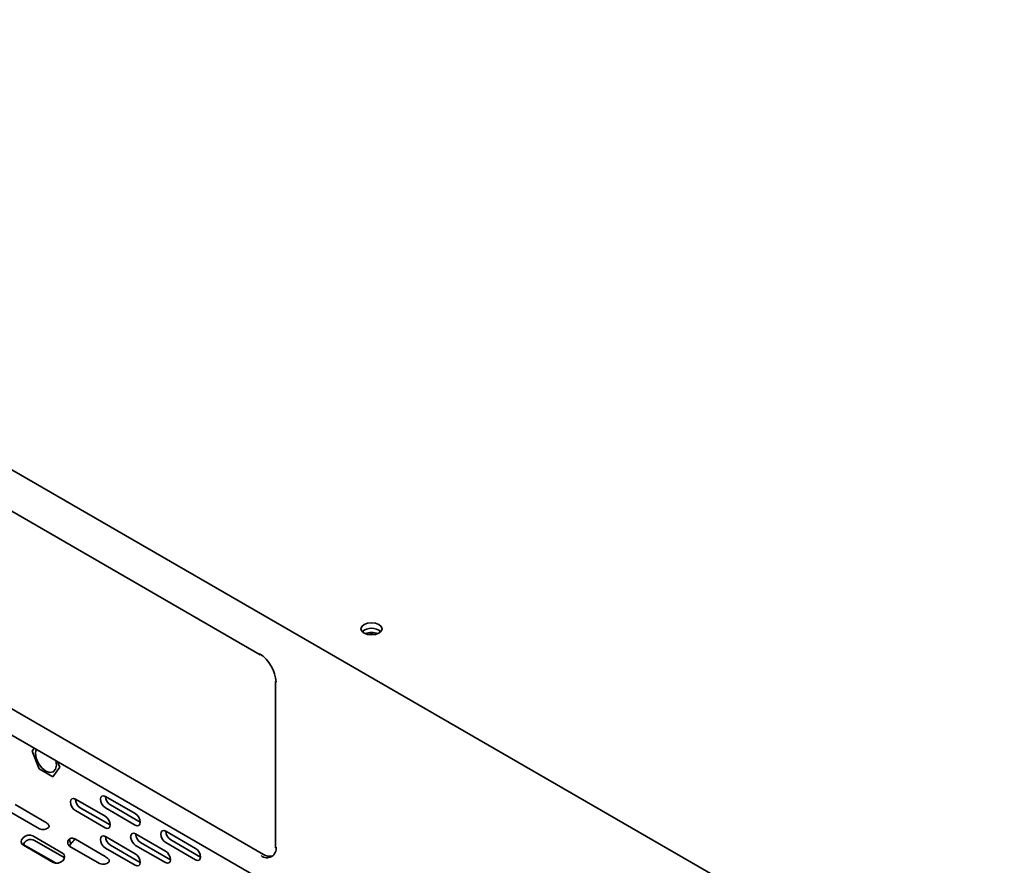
# Model space of a CAD drawing. Header units: millimetres. Extents: x 4 to 590, y 10 to 377.
# Tile 28 of 30: x 433 to 480, y 285 to 325. Entities that reach past the tile are written whole.
import ezdxf

# ---------------------------------------------------------------- set-up
doc = ezdxf.new("R2010")
doc.units = ezdxf.units.MM

msp = doc.modelspace()

# ---------------------------------------------------------------- linework, layer by layer
at = {"color": 7, "linetype": 'Continuous', "lineweight": 35}
for p, q in [((479.9197, 276.3261), (376.7764, 335.8695)), ((376.965, 335.7606), (479.7312, 276.435)), ((376.3269, 323.5505), (479.0931, 264.2248)), ((410.6911, 314.3248), (444.6323, 294.731)), ((410.8472, 304.8646), (444.7883, 285.2708)), ((445.3601, 293.4703), (445.3601, 285.5771)), ((433.8231, 290.1632), (433.9209, 290.3022)), ((434.1497, 289.3214), (433.8231, 290.1632)), ((434.9737, 289.499), (434.944, 289.7116)), ((435.0318, 289.6609), (435.1295, 289.409)), ((434.8029, 288.9443), (434.1497, 289.3214)), ((435.1295, 289.409), (434.8029, 288.9443)), ((433.0151, 287.6357), (434.4293, 286.8193)), ((435.8729, 287.8912), (437.2871, 287.0748)), ((437.3017, 288.019), (438.7159, 287.2025)), ((438.9517, 286.7943), (437.5374, 287.6107)), ((432.7537, 287.2986), (434.1679, 286.4822)), ((435.8729, 287.3468), (437.2871, 286.5304)), ((437.5228, 286.6665), (436.1086, 287.4829)), ((437.3017, 287.4746), (438.7159, 286.6582)), ((438.7306, 286.2415), (440.1448, 285.425)), ((440.1595, 286.3692), (441.5737, 285.5528)), ((433.4035, 285.7452), (434.9615, 284.8458)), ((433.8503, 286.1423), (435.2645, 285.3259)), ((435.3451, 285.1167), (433.9309, 285.9331)), ((435.5763, 285.9832), (435.6569, 285.774)), ((435.8729, 285.9859), (437.2871, 285.1695)), ((437.3017, 286.1137), (438.7159, 285.2973)), ((440.3805, 285.0168), (438.9663, 285.8332)), ((440.1595, 285.8249), (441.5737, 285.0084)), ((441.8094, 285.1445), (440.3952, 285.9609)), ((433.4073, 285.7004), (434.8215, 284.884)), ((435.6114, 285.6489), (437.0256, 284.8324)), ((437.3017, 285.5693), (438.7159, 284.7529)), ((438.9517, 284.889), (437.5374, 285.7054)), ((438.7306, 285.6971), (440.1448, 284.8807)), ((435.3451, 285.1167), (435.3604, 285.1071))]:
    msp.add_line(p, q, dxfattribs=at)
at = {"color": 7, "linetype": 'Continuous', "lineweight": 35, "flags": 128}
for points in [[(449.5613, 295.7566), (449.7235, 295.694), (449.9148, 295.6721), (450.1062, 295.694), (450.2684, 295.7566), (450.3768, 295.8503), (450.4148, 295.9607), (450.3768, 296.0712), (450.2684, 296.1648), (450.1062, 296.2274), (449.9148, 296.2494), (449.7235, 296.2274), (449.5613, 296.1648), (449.4529, 296.0712), (449.4148, 295.9607), (449.4529, 295.8503), (449.5613, 295.7566)], [(434.0087, 290.2515), (433.979, 290.0732), (434.0169, 289.8316), (434.1247, 289.583), (434.286, 289.3654), (434.4763, 289.2118), (434.6667, 289.1457), (434.828, 289.177), (434.9358, 289.3011), (434.9737, 289.499), (434.9737, 289.499)], [(435.8729, 287.8912), (435.7827, 287.9225), (435.7062, 287.9077), (435.6551, 287.8489), (435.6372, 287.7551), (435.6551, 287.6406), (435.7062, 287.5228), (435.7827, 287.4196), (435.8729, 287.3468)], [(437.3017, 288.019), (437.2115, 288.0503), (437.1351, 288.0354), (437.084, 287.9766), (437.066, 287.8828), (437.084, 287.7683), (437.1351, 287.6505), (437.2115, 287.5474), (437.3017, 287.4746)], [(438.7159, 286.6582), (438.8061, 286.6268), (438.8826, 286.6417), (438.9337, 286.7005), (438.9517, 286.7943), (438.9337, 286.9088), (438.8826, 287.0266), (438.8061, 287.1298), (438.7159, 287.2025)], [(437.2871, 286.5304), (437.3773, 286.4991), (437.4537, 286.5139), (437.5048, 286.5727), (437.5228, 286.6665), (437.5048, 286.781), (437.4537, 286.8988), (437.3773, 287.002), (437.2871, 287.0748)], [(438.7306, 286.2415), (438.6404, 286.2728), (438.5639, 286.2579), (438.5128, 286.1991), (438.4949, 286.1053), (438.5128, 285.9908), (438.5639, 285.873), (438.6404, 285.7699), (438.7306, 285.6971)], [(440.1595, 286.3692), (440.0693, 286.4006), (439.9928, 286.3857), (439.9417, 286.3269), (439.9238, 286.2331), (439.9417, 286.1186), (439.9928, 286.0008), (440.0693, 285.8976), (440.1595, 285.8249)], [(433.8503, 286.1423), (433.7432, 286.1775), (433.6188, 286.1738), (433.4958, 286.1316), (433.3931, 286.0574), (433.3263, 285.9625), (433.3055, 285.8613), (433.334, 285.7693), (433.4073, 285.7004)], [(437.3017, 286.1137), (437.2115, 286.145), (437.1351, 286.1302), (437.084, 286.0714), (437.066, 285.9776), (437.084, 285.8631), (437.1351, 285.7453), (437.2115, 285.6421), (437.3017, 285.5693)], [(434.8215, 284.884), (434.9286, 284.8487), (435.0531, 284.8525), (435.176, 284.8947), (435.2787, 284.9689), (435.3455, 285.0638), (435.3663, 285.165), (435.3378, 285.257), (435.2645, 285.3259)], [(438.7159, 284.7529), (438.8061, 284.7216), (438.8826, 284.7364), (438.9337, 284.7952), (438.9517, 284.889), (438.9337, 285.0035), (438.8826, 285.1213), (438.8061, 285.2245), (438.7159, 285.2973)], [(440.1448, 284.8807), (440.235, 284.8493), (440.3115, 284.8642), (440.3626, 284.923), (440.3805, 285.0168), (440.3626, 285.1313), (440.3115, 285.2491), (440.235, 285.3523), (440.1448, 285.425)], [(441.5737, 285.0084), (441.6639, 284.9771), (441.7404, 284.992), (441.7914, 285.0508), (441.8094, 285.1446), (441.7914, 285.2591), (441.7404, 285.3769), (441.6639, 285.48), (441.5737, 285.5528)]]:
    msp.add_lwpolyline(points, dxfattribs=at)
at = {"color": 7, "linetype": 'Continuous', "lineweight": 35}
for centre, radius, start, end in [((449.9148, 295.32), 0.6701, 48.85087, 131.14913), ((449.9148, 294.7506), 1.0322, 72.45281, 107.54719), ((449.9148, 294.8609), 0.8442, 78.62826, 101.37174), ((449.9148, 294.8506), 0.8476, 79.91649, 100.08351), ((444.6605, 294.7713), 0.0493, 173.70115, 234.98667), ((443.7006, 293.3527), 1.6905, 2.60548, 57.39452), ((445.4101, 293.4753), 0.0503, 185.6948, 245.62534), ((436.3683, 287.905), 0.4957, 181.60056, 238.39406), ((437.7972, 288.0328), 0.4957, 181.60056, 238.39406), ((434.3367, 286.843), 0.3984, 244.93267, 311.73315), ((439.2261, 286.2553), 0.4957, 181.60056, 238.39406), ((440.6549, 286.3831), 0.4957, 181.60056, 238.39406), ((433.7569, 285.5911), 0.3837, 63.02513, 161.95624), ((435.7198, 285.8292), 0.2105, 132.98912, 238.99494), ((435.868, 285.5892), 0.2806, 138.79717, 165.70184), ((437.7972, 286.1275), 0.4957, 181.60056, 238.39406), ((444.9583, 285.548), 0.4367, 230.79671, 9.21404), ((445.0903, 285.7051), 0.5289, 235.18253, 285.5864), ((437.1944, 285.1933), 0.3984, 244.93267, 311.73315)]:
    msp.add_arc(centre, radius, start, end, dxfattribs=at)
for points, knots in [([(434.6018, 286.5457), (434.6125, 286.5573), (434.6203, 286.5718), (434.627, 286.6031), (434.6259, 286.6198), (434.6162, 286.6505), (434.608, 286.6643), (434.5891, 286.6886), (434.5786, 286.6996), (434.5462, 286.7311), (434.5232, 286.7498), (434.4767, 286.7857), (434.4531, 286.8027), (434.4293, 286.8193)], [0, 0, 0, 0, 0.125, 0.125, 0.25, 0.25, 0.375, 0.375, 0.5, 0.5, 0.75, 0.75, 1, 1, 1, 1]), ([(435.8729, 285.9859), (435.8495, 285.9978), (435.8262, 286.0087), (435.7794, 286.0268), (435.7558, 286.0341), (435.7077, 286.0409), (435.6831, 286.0404), (435.6434, 286.0269), (435.6297, 286.0201), (435.6026, 286.0032), (435.589, 285.9931), (435.5763, 285.9832)], [0, 0, 0, 0, 0.25, 0.25, 0.5, 0.5, 0.75, 0.75, 0.875, 0.875, 1, 1, 1, 1]), ([(435.8623, 286.0034), (435.8484, 285.987), (435.8072, 285.9382), (435.7383, 285.8536), (435.6817, 285.7982), (435.6569, 285.774)], [0, 0, 0, 0, 0.2216151, 0.6592594, 1, 1, 1, 1]), ([(437.4596, 284.896), (437.4702, 284.9076), (437.478, 284.9221), (437.4848, 284.9534), (437.4836, 284.9701), (437.474, 285.0008), (437.4657, 285.0145), (437.4468, 285.0389), (437.4364, 285.0499), (437.4039, 285.0813), (437.3809, 285.1001), (437.3344, 285.136), (437.3108, 285.153), (437.2871, 285.1695)], [0, 0, 0, 0, 0.125, 0.125, 0.25, 0.25, 0.375, 0.375, 0.5, 0.5, 0.75, 0.75, 1, 1, 1, 1])]:
    msp.add_open_spline(points, degree=3, knots=knots, dxfattribs=at)

doc.saveas('drawing.dxf')
